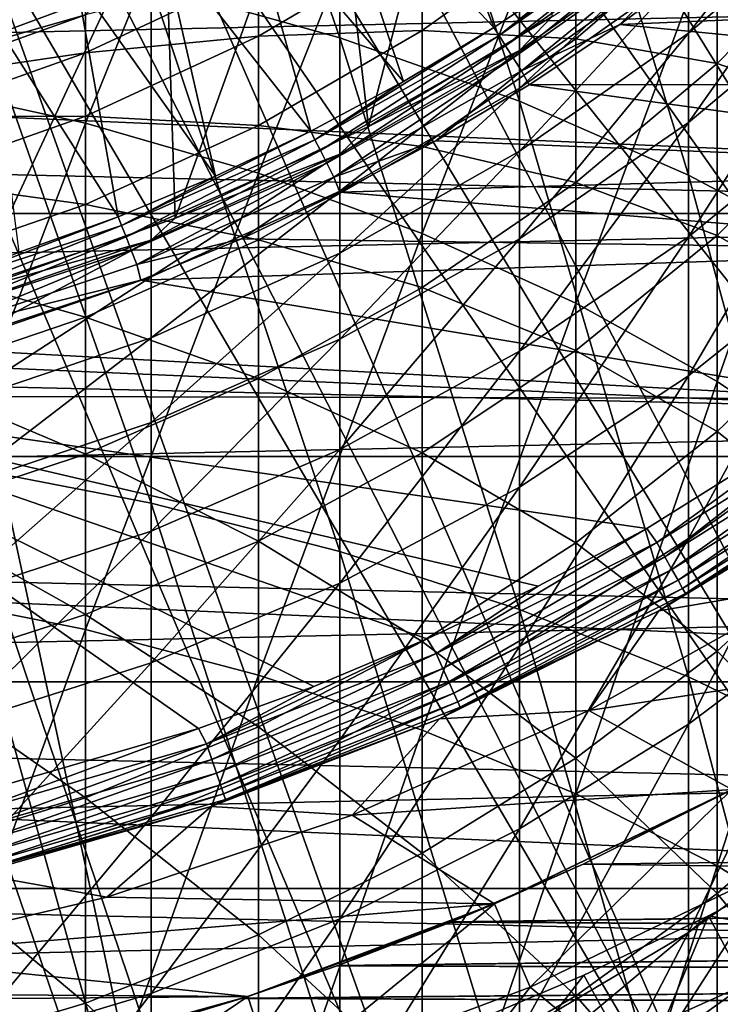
# Model space of a CAD drawing. Header units: metres. Extents: x -22 to 73, y -229 to 22.
# Tile 121 of 256: x 4.36 to 8.86, y -17.98 to -11.66. Entities that reach past the tile are written whole.
import ezdxf

# ---------------------------------------------------------------- set-up
doc = ezdxf.new("R2010")
doc.units = ezdxf.units.M
doc.layers.add('solid_509500_SW0001', color=7, linetype='CONTINUOUS')

msp = doc.modelspace()

# ---------------------------------------------------------------- linework, layer by layer
at = {"layer": 'solid_509500_SW0001'}
for points in [[(8.877436, -7.621028, 120.188515), (8.480042, -8.060882, 120.188515), (16.63386, -13.957466, 120.013718)], [(8.480042, -8.060882, 120.188515), (8.060882, -8.480042, 120.188515), (15.35409, -15.35409, 120.013718)], [(8.480042, -8.060882, 120.188515), (15.35409, -15.35409, 120.013718), (16.63386, -13.957466, 120.013718)], [(6.415171, -11.776761, 304.821869), (6.415171, -8.643081, 302.228577), (5.203274, -8.276524, 302.64325)], [(5.203274, -11.437979, 305.259521), (6.415171, -11.776761, 304.821869), (5.203274, -8.276524, 302.64325)], [(8.060882, -8.480042, 120.188515), (7.621028, -8.877436, 120.188515), (15.35409, -15.35409, 120.013718)], [(7.568972, -12.184525, 304.295105), (7.568972, -9.084274, 301.729492), (6.415171, -8.643081, 302.228577)], [(6.415171, -11.776761, 304.821869), (7.568972, -12.184525, 304.295105), (6.415171, -8.643081, 302.228577)], [(7.621028, -8.877436, 120.188515), (7.161612, -9.25204, 120.188515), (13.957466, -16.63386, 120.013718)], [(7.621028, -8.877436, 120.188515), (13.957466, -16.63386, 120.013718), (15.35409, -15.35409, 120.013718)], [(3.628558, -12.071769, 304.440765), (3.628558, -8.962275, 301.867493), (4.783543, -9.235979, 301.557861)], [(8.654225, -12.657578, 303.684021), (8.654225, -9.596109, 301.150482), (7.568972, -9.084274, 301.729492)], [(7.568972, -12.184525, 304.295105), (8.654225, -12.657578, 303.684021), (7.568972, -9.084274, 301.729492)], [(4.783543, -12.324735, 304.113983), (3.628558, -12.071769, 304.440765), (4.783543, -9.235979, 301.557861)], [(4.783543, -12.324735, 304.113983), (4.783543, -9.235979, 301.557861), (5.892459, -9.583345, 301.164917)], [(7.161612, -9.25204, 120.188515), (6.683812, -9.602895, 120.188515), (12.454617, -17.787037, 120.013718)], [(7.161612, -9.25204, 120.188515), (12.454617, -17.787037, 120.013718), (13.957466, -16.63386, 120.013718)], [(6.349898, -10.182279, 120.443748), (7.347827, -9.487329, 120.443748), (6.599516, -12.346918, 120.443748)], [(7.347827, -9.487329, 120.443748), (7.778043, -11.640534, 120.443748), (6.599516, -12.346918, 120.443748)], [(5.892459, -12.645781, 303.699249), (4.783543, -12.324735, 304.113983), (5.892459, -9.583345, 301.164917)], [(5.892459, -12.645781, 303.699249), (5.892459, -9.583345, 301.164917), (6.944628, -10.001026, 300.692413)], [(9.661106, -13.191635, 302.99408), (9.661106, -10.173951, 300.496796), (8.654225, -9.596109, 301.150482)], [(8.654225, -12.657578, 303.684021), (9.661106, -13.191635, 302.99408), (8.654225, -9.596109, 301.150482)], [(6.683812, -9.602895, 120.188515), (6.188855, -9.929099, 120.188515), (12.454617, -17.787037, 120.013718)], [(6.188855, -9.929099, 120.188515), (5.678011, -10.229815, 120.188515), (10.856981, -18.804842, 120.013718)], [(6.188855, -9.929099, 120.188515), (10.856981, -18.804842, 120.013718), (12.454617, -17.787037, 120.013718)], [(6.944628, -13.031814, 303.200562), (5.892459, -12.645781, 303.699249), (6.944628, -10.001026, 300.692413)], [(6.944628, -13.031814, 303.200562), (6.944628, -10.001026, 300.692413), (7.929916, -10.485001, 300.144928)], [(5.678011, -10.229815, 120.188515), (5.152591, -10.504272, 120.188515), (10.856981, -18.804842, 120.013718)], [(5.286733, -10.772672, 120.443748), (6.349898, -10.182279, 120.443748), (5.357495, -12.934342, 120.443748)], [(6.349898, -10.182279, 120.443748), (6.599516, -12.346918, 120.443748), (5.357495, -12.934342, 120.443748)], [(7.404852, -11.711001, 110.75), (6.335891, -10.589547, 108.125244), (6.845138, -10.267722, 108.125244)], [(7.967307, -11.335846, 110.75), (7.404852, -11.711001, 110.75), (6.845138, -10.267722, 108.125244)], [(7.929916, -13.479115, 302.622711), (6.944628, -13.031814, 303.200562), (7.929916, -10.485001, 300.144928)], [(7.929916, -13.479115, 302.622711), (7.929916, -10.485001, 300.144928), (8.838835, -11.030607, 299.52771)], [(8.654225, -11.746736, 263.014618), (8.654225, -11.334991, 260.508057), (9.661106, -10.469913, 260.621368)], [(9.661106, -10.89087, 263.18399), (8.654225, -11.746736, 263.014618), (9.661106, -10.469913, 260.621368)], [(5.152591, -10.504272, 120.188515), (4.613945, -10.751764, 120.188515), (9.176717, -19.679533, 120.013718)], [(5.152591, -10.504272, 120.188515), (9.176717, -19.679533, 120.013718), (10.856981, -18.804842, 120.013718)], [(6.824766, -12.058273, 110.75), (5.811544, -10.886137, 108.125244), (6.335891, -10.589547, 108.125244)], [(7.404852, -11.711001, 110.75), (6.824766, -12.058273, 110.75), (6.335891, -10.589547, 108.125244)], [(16.564871, -11.472904, 0.034086), (-17.07584, -10.697577, 0.034086), (-16.047346, -12.18627, 0.034086)], [(4.613945, -10.751764, 120.188515), (4.063456, -10.971657, 120.188515), (9.176717, -19.679533, 120.013718)], [(5.286733, -10.772672, 120.443748), (5.357495, -12.934342, 120.443748), (4.06397, -13.397169, 120.443748)], [(4.169304, -11.252418, 120.443748), (5.286733, -10.772672, 120.443748), (4.06397, -13.397169, 120.443748)], [(6.228431, -12.376834, 110.75), (5.273348, -11.156784, 108.125244), (5.811544, -10.886137, 108.125244)], [(6.824766, -12.058273, 110.75), (6.228431, -12.376834, 110.75), (5.811544, -10.886137, 108.125244)], [(8.654225, -12.320796, 265.489044), (8.654225, -11.746736, 263.014618), (9.661106, -10.89087, 263.18399)], [(9.661106, -11.477774, 265.713776), (8.654225, -12.320796, 265.489044), (9.661106, -10.89087, 263.18399)], [(4.063456, -10.971657, 120.188515), (3.502535, -11.163385, 120.188515), (7.426612, -20.404449, 120.013718)], [(4.063456, -10.971657, 120.188515), (7.426612, -20.404449, 120.013718), (9.176717, -19.679533, 120.013718)], [(7.437571, -11.762756, 110.834335), (7.967307, -11.335846, 110.75), (8.510792, -10.933701, 110.75)], [(7.437571, -11.762756, 110.834335), (8.510792, -10.933701, 110.75), (8.548398, -10.982021, 110.834335)], [(7.437571, -11.762756, 110.834335), (8.548398, -10.982021, 110.834335), (7.479104, -11.828448, 110.904388)], [(8.548398, -10.982021, 110.834335), (8.596136, -11.043353, 110.904388), (7.479104, -11.828448, 110.904388)], [(6.944628, -11.730056, 265.646515), (7.929916, -11.023978, 265.834747), (6.944628, -11.146996, 263.133301)], [(7.929916, -11.783178, 268.35025), (7.929916, -11.023978, 265.834747), (6.944628, -11.730056, 265.646515)], [(7.479104, -11.828448, 110.904388), (8.596136, -11.043353, 110.904388), (7.527522, -11.905024, 110.956734)], [(8.596136, -11.043353, 110.904388), (8.651786, -11.114845, 110.956734), (7.527522, -11.905024, 110.956734)], [(7.929916, -11.783178, 268.35025), (8.838835, -11.00269, 268.613831), (7.929916, -11.023978, 265.834747)], [(8.838835, -11.942868, 271.124817), (8.838835, -11.00269, 268.613831), (7.929916, -11.783178, 268.35025)], [(8.838835, -13.98338, 301.971283), (7.929916, -13.479115, 302.622711), (8.838835, -11.030607, 299.52771)], [(8.838835, -11.942868, 271.124817), (9.662631, -11.102493, 271.4711), (8.838835, -11.00269, 268.613831)], [(8.838835, -13.98338, 301.971283), (8.838835, -11.030607, 299.52771), (9.662631, -11.63259, 298.84671)], [(7.527522, -11.905024, 110.956734), (8.651786, -11.114845, 110.956734), (7.580705, -11.989128, 110.989075)], [(8.654225, -11.087311, 257.980011), (7.568972, -11.85848, 257.929749), (7.777983, -11.640574, 255.443756)], [(7.568972, -12.101253, 260.407684), (7.568972, -11.85848, 257.929749), (8.654225, -11.087311, 257.980011)], [(8.654225, -11.334991, 260.508057), (7.568972, -12.101253, 260.407684), (8.654225, -11.087311, 257.980011)], [(8.651786, -11.114845, 110.956734), (8.71291, -11.193367, 110.989075), (7.580705, -11.989128, 110.989075)], [(9.662631, -12.228482, 273.969543), (9.662631, -11.102493, 271.4711), (8.838835, -11.942868, 271.124817)], [(3.502535, -11.163385, 120.188515), (2.932623, -11.326458, 120.188515), (5.619987, -20.974077, 120.013718)], [(3.502535, -11.163385, 120.188515), (5.619987, -20.974077, 120.013718), (7.426612, -20.404449, 120.013718)], [(5.203274, -14.76306, 307.664429), (5.203274, -11.437979, 305.259521), (3.944256, -11.171246, 305.604095)], [(3.944256, -14.519326, 308.025635), (5.203274, -14.76306, 307.664429), (3.944256, -11.171246, 305.604095)], [(5.617266, -12.665927, 110.75), (4.722585, -11.400843, 108.125244), (5.273348, -11.156784, 108.125244)], [(6.228431, -12.376834, 110.75), (5.617266, -12.665927, 110.75), (5.273348, -11.156784, 108.125244)], [(5.892459, -11.765641, 263.010864), (6.944628, -11.146996, 263.133301), (5.892459, -11.3541, 260.505554)], [(6.944628, -11.730056, 265.646515), (6.944628, -11.146996, 263.133301), (5.892459, -11.765641, 263.010864)], [(8.21272, -11.692625, 111), (7.580705, -11.989128, 110.989075), (8.71291, -11.193367, 110.989075)], [(8.77392, -11.277613, 111), (8.21272, -11.692625, 111), (8.71291, -11.193367, 110.989075)], [(18.430916, -12.905476), (-18.430916, -12.905476), (-19.485569, -11.250006)], [(19.485569, -11.250006), (18.430916, -12.905476), (-19.485569, -11.250006)], [(8.77392, -11.277613, 111), (12.680704, -11.501939, 111), (8.21272, -11.692625, 111)], [(2.932623, -11.326458, 120.188515), (2.355184, -11.460456, 120.188515), (5.619987, -20.974077, 120.013718)], [(4.783543, -11.874137, 260.437439), (5.892459, -11.3541, 260.505554), (4.783543, -11.62991, 257.944641)], [(5.892459, -11.765641, 263.010864), (5.892459, -11.3541, 260.505554), (4.783543, -11.874137, 260.437439)], [(7.437571, -11.762756, 110.834335), (7.404852, -11.711001, 110.75), (7.967307, -11.335846, 110.75)], [(7.568972, -12.504837, 262.864563), (7.568972, -12.101253, 260.407684), (8.654225, -11.334991, 260.508057)], [(8.654225, -11.746736, 263.014618), (7.568972, -12.504837, 262.864563), (8.654225, -11.334991, 260.508057)], [(4.992727, -12.924862, 110.75), (4.160568, -11.617732, 108.125244), (4.722585, -11.400843, 108.125244)], [(5.617266, -12.665927, 110.75), (4.992727, -12.924862, 110.75), (4.722585, -11.400843, 108.125244)], [(16.564871, -11.472904, 0.034086), (-16.047346, -12.18627, 0.034086), (15.468911, -12.912601, 0.034086)], [(-4.929452, -11.48697, 164.443756), (-3.742045, -11.926739, 164.443756), (4.929452, -11.48697, 164.443756)], [(-3.742045, -11.926739, 164.443756), (3.742045, -11.926739, 164.443756), (4.929452, -11.48697, 164.443756)], [(2.355184, -11.460456, 120.188515), (3.77059, -21.384079, 120.013718), (5.619987, -20.974077, 120.013718)], [(4.929448, -11.486973, 255.443756), (3.742039, -11.926741, 255.443756), (4.783543, -11.62991, 257.944641)], [(3.742045, -11.926739, 164.443756), (3.742039, -11.926741, 255.443756), (4.929448, -11.486973, 255.443756)], [(3.742045, -11.926739, 164.443756), (4.929448, -11.486973, 255.443756), (4.929452, -11.48697, 164.443756)], [(6.415171, -15.07263, 307.205658), (6.415171, -11.776761, 304.821869), (5.203274, -11.437979, 305.259521)], [(5.203274, -14.76306, 307.664429), (6.415171, -15.07263, 307.205658), (5.203274, -11.437979, 305.259521)], [(8.654225, -13.054736, 267.920837), (8.654225, -12.320796, 265.489044), (9.661106, -11.477774, 265.713776)], [(9.661106, -12.228135, 268.199982), (8.654225, -13.054736, 267.920837), (9.661106, -11.477774, 265.713776)], [(8.21272, -11.692625, 111), (12.680704, -11.501939, 111), (12.137725, -12.073545, 111)], [(4.992727, -12.924862, 110.75), (4.3563, -13.153024, 110.75), (4.160568, -11.617732, 108.125244)], [(3.742039, -11.926741, 255.443756), (3.628558, -12.042295, 257.917755), (4.783543, -11.62991, 257.944641)], [(4.783543, -11.874137, 260.437439), (4.783543, -11.62991, 257.944641), (3.628558, -12.042295, 257.917755)], [(6.599555, -12.346898, 255.443756), (6.599516, -12.346918, 120.443748), (7.778043, -11.640534, 120.443748)], [(7.777983, -11.640574, 255.443756), (6.599555, -12.346898, 255.443756), (7.778043, -11.640534, 120.443748)], [(7.568972, -11.85848, 257.929749), (6.599555, -12.346898, 255.443756), (7.777983, -11.640574, 255.443756)], [(9.662631, -14.539751, 301.252563), (8.838835, -13.98338, 301.971283), (9.662631, -11.63259, 298.84671)], [(5.892459, -12.339417, 265.48407), (6.944628, -11.730056, 265.646515), (5.892459, -11.765641, 263.010864)], [(6.944628, -12.475503, 268.116455), (6.944628, -11.730056, 265.646515), (5.892459, -12.339417, 265.48407)], [(6.25595, -12.431532, 110.834335), (6.824766, -12.058273, 110.75), (7.404852, -11.711001, 110.75)], [(6.25595, -12.431532, 110.834335), (7.404852, -11.711001, 110.75), (7.437571, -11.762756, 110.834335)], [(6.944628, -12.475503, 268.116455), (7.929916, -11.783178, 268.35025), (6.944628, -11.730056, 265.646515)], [(7.568972, -13.06752, 265.289948), (7.568972, -12.504837, 262.864563), (8.654225, -11.746736, 263.014618)], [(8.654225, -12.320796, 265.489044), (7.568972, -13.06752, 265.289948), (8.654225, -11.746736, 263.014618)], [(8.21272, -11.692625, 111), (7.631751, -12.079844, 111), (7.580705, -11.989128, 110.989075)], [(8.21272, -11.692625, 111), (12.137725, -12.073545, 111), (7.631751, -12.079844, 111)], [(4.783543, -12.28014, 262.909027), (5.892459, -11.765641, 263.010864), (4.783543, -11.874137, 260.437439)], [(5.892459, -12.339417, 265.48407), (5.892459, -11.765641, 263.010864), (4.783543, -12.28014, 262.909027)], [(6.25595, -12.431532, 110.834335), (7.437571, -11.762756, 110.834335), (6.290884, -12.500958, 110.904388)], [(7.437571, -11.762756, 110.834335), (7.479104, -11.828448, 110.904388), (6.290884, -12.500958, 110.904388)], [(7.568972, -15.445233, 306.653442), (7.568972, -12.184525, 304.295105), (6.415171, -11.776761, 304.821869)], [(6.415171, -15.07263, 307.205658), (7.568972, -15.445233, 306.653442), (6.415171, -11.776761, 304.821869)], [(7.929916, -12.70454, 270.811005), (7.929916, -11.783178, 268.35025), (6.944628, -12.475503, 268.116455)], [(7.929916, -12.70454, 270.811005), (8.838835, -11.942868, 271.124817), (7.929916, -11.783178, 268.35025)], [(3.628558, -12.283897, 260.383759), (4.783543, -11.874137, 260.437439), (3.628558, -12.042295, 257.917755)], [(4.783543, -12.28014, 262.909027), (4.783543, -11.874137, 260.437439), (3.628558, -12.283897, 260.383759)], [(6.290884, -12.500958, 110.904388), (7.479104, -11.828448, 110.904388), (6.33161, -12.581887, 110.956734)], [(7.479104, -11.828448, 110.904388), (7.527522, -11.905024, 110.956734), (6.33161, -12.581887, 110.956734)], [(7.568972, -11.85848, 257.929749), (6.415171, -12.523216, 257.886414), (6.599555, -12.346898, 255.443756)], [(6.415171, -12.761758, 260.321167), (6.415171, -12.523216, 257.886414), (7.568972, -11.85848, 257.929749)], [(7.568972, -12.101253, 260.407684), (6.415171, -12.761758, 260.321167), (7.568972, -11.85848, 257.929749)], [(6.33161, -12.581887, 110.956734), (7.527522, -11.905024, 110.956734), (6.376344, -12.670774, 110.989075)], [(7.527522, -11.905024, 110.956734), (7.580705, -11.989128, 110.989075), (6.376344, -12.670774, 110.989075)], [(7.03211, -12.438475, 111), (6.376344, -12.670774, 110.989075), (7.580705, -11.989128, 110.989075)], [(7.631751, -12.079844, 111), (7.03211, -12.438475, 111), (7.580705, -11.989128, 110.989075)], [(8.838835, -13.044531, 273.569275), (8.838835, -11.942868, 271.124817), (7.929916, -12.70454, 270.811005)], [(8.838835, -13.044531, 273.569275), (9.662631, -12.228482, 273.969543), (8.838835, -11.942868, 271.124817)], [(6.25595, -12.431532, 110.834335), (6.228431, -12.376834, 110.75), (6.824766, -12.058273, 110.75)], [(3.628558, -15.3422, 306.806152), (3.628558, -12.071769, 304.440765), (4.783543, -12.324735, 304.113983)], [(6.415171, -13.158308, 262.735229), (6.415171, -12.761758, 260.321167), (7.568972, -12.101253, 260.407684)], [(7.568972, -12.504837, 262.864563), (6.415171, -13.158308, 262.735229), (7.568972, -12.101253, 260.407684)], [(7.631751, -12.079844, 111), (11.569042, -12.619514, 111), (7.03211, -12.438475, 111)], [(7.631751, -12.079844, 111), (12.137725, -12.073545, 111), (11.569042, -12.619514, 111)], [(15.468911, -12.912601, 0.034086), (-16.047346, -12.18627, 0.034086), (-14.88947, -13.576676, 0.034086)], [(8.654225, -15.877497, 306.012848), (8.654225, -12.657578, 303.684021), (7.568972, -12.184525, 304.295105)], [(7.568972, -15.445233, 306.653442), (8.654225, -15.877497, 306.012848), (7.568972, -12.184525, 304.295105)], [(8.654225, -13.945442, 270.299683), (8.654225, -13.054736, 267.920837), (9.661106, -12.228135, 268.199982)], [(9.661106, -13.13877, 270.63208), (8.654225, -13.945442, 270.299683), (9.661106, -12.228135, 268.199982)], [(9.662631, -13.514744, 276.389343), (9.662631, -12.228482, 273.969543), (8.838835, -13.044531, 273.569275)], [(3.628558, -12.685536, 262.828796), (4.783543, -12.28014, 262.909027), (3.628558, -12.283897, 260.383759)], [(4.783543, -12.846195, 265.348969), (4.783543, -12.28014, 262.909027), (3.628558, -12.685536, 262.828796)], [(4.783543, -12.846195, 265.348969), (5.892459, -12.339417, 265.48407), (4.783543, -12.28014, 262.909027)], [(4.783543, -15.573354, 306.463593), (3.628558, -15.3422, 306.806152), (4.783543, -12.324735, 304.113983)], [(4.783543, -15.573354, 306.463593), (4.783543, -12.324735, 304.113983), (5.892459, -12.645781, 303.699249)], [(5.892459, -13.072995, 267.914673), (5.892459, -12.339417, 265.48407), (4.783543, -12.846195, 265.348969)], [(5.014784, -12.981981, 110.834335), (5.617266, -12.665927, 110.75), (6.228431, -12.376834, 110.75)], [(5.014784, -12.981981, 110.834335), (6.228431, -12.376834, 110.75), (6.25595, -12.431532, 110.834335)], [(5.357568, -12.934314, 255.443756), (5.357495, -12.934342, 120.443748), (6.599516, -12.346918, 120.443748)], [(6.599555, -12.346898, 255.443756), (5.357568, -12.934314, 255.443756), (6.599516, -12.346918, 120.443748)], [(6.415171, -12.523216, 257.886414), (5.357568, -12.934314, 255.443756), (6.599555, -12.346898, 255.443756)], [(5.892459, -13.072995, 267.914673), (6.944628, -12.475503, 268.116455), (5.892459, -12.339417, 265.48407)], [(7.568972, -13.786916, 267.673553), (7.568972, -13.06752, 265.289948), (8.654225, -12.320796, 265.489044)], [(8.654225, -13.054736, 267.920837), (7.568972, -13.786916, 267.673553), (8.654225, -12.320796, 265.489044)], [(5.014784, -12.981981, 110.834335), (6.25595, -12.431532, 110.834335), (5.042787, -13.054482, 110.904388)], [(6.25595, -12.431532, 110.834335), (6.290884, -12.500958, 110.904388), (5.042787, -13.054482, 110.904388)], [(7.03211, -12.438475, 111), (6.415275, -12.767553, 111), (6.376344, -12.670774, 110.989075)], [(7.03211, -12.438475, 111), (11.569042, -12.619514, 111), (6.415275, -12.767553, 111)], [(5.042787, -13.054482, 110.904388), (6.290884, -12.500958, 110.904388), (5.075433, -13.138994, 110.956734)], [(6.290884, -12.500958, 110.904388), (6.33161, -12.581887, 110.956734), (5.075433, -13.138994, 110.956734)], [(6.944628, -13.380174, 270.532593), (6.944628, -12.475503, 268.116455), (5.892459, -13.072995, 267.914673)], [(6.415171, -13.711185, 265.118347), (6.415171, -13.158308, 262.735229), (7.568972, -12.504837, 262.864563)], [(7.568972, -13.06752, 265.289948), (6.415171, -13.711185, 265.118347), (7.568972, -12.504837, 262.864563)], [(6.944628, -13.380174, 270.532593), (7.929916, -12.70454, 270.811005), (6.944628, -12.475503, 268.116455)], [(6.415171, -12.523216, 257.886414), (5.203274, -13.0755, 257.850433), (5.357568, -12.934314, 255.443756)], [(5.203274, -13.310526, 260.249298), (5.203274, -13.0755, 257.850433), (6.415171, -12.523216, 257.886414)], [(6.415171, -12.761758, 260.321167), (5.203274, -13.310526, 260.249298), (6.415171, -12.523216, 257.886414)], [(5.075433, -13.138994, 110.956734), (6.33161, -12.581887, 110.956734), (5.111293, -13.231816, 110.989075)], [(6.33161, -12.581887, 110.956734), (6.376344, -12.670774, 110.989075), (5.111293, -13.231816, 110.989075)], [(6.415275, -12.767553, 111), (11.569042, -12.619514, 111), (10.975967, -13.138607, 111)], [(3.628558, -13.245508, 265.242493), (4.783543, -12.846195, 265.348969), (3.628558, -12.685536, 262.828796)], [(5.892459, -15.866716, 306.028809), (4.783543, -15.573354, 306.463593), (5.892459, -12.645781, 303.699249)], [(5.014784, -12.981981, 110.834335), (4.992727, -12.924862, 110.75), (5.617266, -12.665927, 110.75)], [(5.783134, -13.066044, 111), (5.111293, -13.231816, 110.989075), (6.376344, -12.670774, 110.989075)], [(6.415275, -12.767553, 111), (5.783134, -13.066044, 111), (6.376344, -12.670774, 110.989075)], [(5.892459, -15.866716, 306.028809), (5.892459, -12.645781, 303.699249), (6.944628, -13.031814, 303.200562)], [(9.661106, -16.365503, 305.289612), (9.661106, -13.191635, 302.99408), (8.654225, -12.657578, 303.684021)], [(8.654225, -15.877497, 306.012848), (9.661106, -16.365503, 305.289612), (8.654225, -12.657578, 303.684021)], [(7.929916, -13.784155, 273.206512), (7.929916, -12.70454, 270.811005), (6.944628, -13.380174, 270.532593)], [(7.929916, -13.784155, 273.206512), (8.838835, -13.044531, 273.569275), (7.929916, -12.70454, 270.811005)], [(5.203274, -13.701232, 262.627777), (5.203274, -13.310526, 260.249298), (6.415171, -12.761758, 260.321167)], [(6.415171, -13.158308, 262.735229), (5.203274, -13.701232, 262.627777), (6.415171, -12.761758, 260.321167)], [(6.415275, -12.767553, 111), (10.975967, -13.138607, 111), (5.783134, -13.066044, 111)], [(4.783543, -13.569901, 267.746857), (4.783543, -12.846195, 265.348969), (3.628558, -13.245508, 265.242493)], [(4.783543, -13.569901, 267.746857), (5.892459, -13.072995, 267.914673), (4.783543, -12.846195, 265.348969)], [(17.235994, -14.462728), (-17.235994, -14.462728), (-18.430916, -12.905476)], [(18.430916, -12.905476), (17.235994, -14.462728), (-18.430916, -12.905476)], [(15.468911, -12.912601, 0.034086), (-14.88947, -13.576676, 0.034086), (14.248201, -14.248201, 0.034086)], [(3.725887, -13.408865, 110.834335), (4.3563, -13.153024, 110.75), (4.992727, -12.924862, 110.75)], [(3.725887, -13.408865, 110.834335), (4.992727, -12.924862, 110.75), (5.014784, -12.981981, 110.834335)], [(4.063985, -13.397164, 255.443756), (4.06397, -13.397169, 120.443748), (5.357495, -12.934342, 120.443748)], [(5.357568, -12.934314, 255.443756), (4.063985, -13.397164, 255.443756), (5.357495, -12.934342, 120.443748)], [(5.203274, -13.0755, 257.850433), (4.063985, -13.397164, 255.443756), (5.357568, -12.934314, 255.443756)], [(3.725887, -13.408865, 110.834335), (5.014784, -12.981981, 110.834335), (3.746691, -13.483749, 110.904388)], [(5.014784, -12.981981, 110.834335), (5.042787, -13.054482, 110.904388), (3.746691, -13.483749, 110.904388)], [(3.746691, -13.483749, 110.904388), (5.042787, -13.054482, 110.904388), (3.770946, -13.57104, 110.956734)], [(5.042787, -13.054482, 110.904388), (5.075433, -13.138994, 110.956734), (3.770946, -13.57104, 110.956734)], [(5.203274, -13.0755, 257.850433), (3.944256, -13.510327, 257.822083), (4.063985, -13.397164, 255.443756)], [(3.944256, -13.742586, 260.192719), (3.944256, -13.510327, 257.822083), (5.203274, -13.0755, 257.850433)], [(5.203274, -13.310526, 260.249298), (3.944256, -13.742586, 260.192719), (5.203274, -13.0755, 257.850433)], [(5.892459, -13.963262, 270.292358), (5.892459, -13.072995, 267.914673), (4.783543, -13.569901, 267.746857)], [(5.783134, -13.066044, 111), (5.137718, -13.333041, 111), (5.111293, -13.231816, 110.989075)], [(5.783134, -13.066044, 111), (10.975967, -13.138607, 111), (5.137718, -13.333041, 111)], [(6.944628, -16.219463, 305.506042), (5.892459, -15.866716, 306.028809), (6.944628, -13.031814, 303.200562)], [(5.892459, -13.963262, 270.292358), (6.944628, -13.380174, 270.532593), (5.892459, -13.072995, 267.914673)], [(6.415171, -14.418043, 267.460419), (6.415171, -13.711185, 265.118347), (7.568972, -13.06752, 265.289948)], [(7.568972, -13.786916, 267.673553), (6.415171, -14.418043, 267.460419), (7.568972, -13.06752, 265.289948)], [(6.944628, -16.219463, 305.506042), (6.944628, -13.031814, 303.200562), (7.929916, -13.479115, 302.622711)], [(7.568972, -14.65997, 270.00528), (7.568972, -13.786916, 267.673553), (8.654225, -13.054736, 267.920837)], [(8.654225, -13.945442, 270.299683), (7.568972, -14.65997, 270.00528), (8.654225, -13.054736, 267.920837)], [(8.838835, -14.303002, 275.936829), (8.838835, -13.044531, 273.569275), (7.929916, -13.784155, 273.206512)], [(8.838835, -14.303002, 275.936829), (9.662631, -13.514744, 276.389343), (8.838835, -13.044531, 273.569275)], [(3.770946, -13.57104, 110.956734), (5.075433, -13.138994, 110.956734), (3.797591, -13.666915, 110.989075)], [(5.075433, -13.138994, 110.956734), (5.111293, -13.231816, 110.989075), (3.797591, -13.666915, 110.989075)], [(5.137718, -13.333041, 111), (10.975967, -13.138607, 111), (9.72197, -14.091777, 111)], [(8.654225, -14.989135, 272.615509), (8.654225, -13.945442, 270.299683), (9.661106, -13.13877, 270.63208)], [(9.661106, -14.205813, 272.999695), (8.654225, -14.989135, 272.615509), (9.661106, -13.13877, 270.63208)], [(5.203274, -14.245961, 264.975769), (5.203274, -13.701232, 262.627777), (6.415171, -13.158308, 262.735229)], [(6.415171, -13.711185, 265.118347), (5.203274, -14.245961, 264.975769), (6.415171, -13.158308, 262.735229)], [(3.628558, -13.961436, 267.614624), (4.783543, -13.569901, 267.746857), (3.628558, -13.245508, 265.242493)], [(5.137718, -13.333041, 111), (3.797591, -13.666915, 110.989075), (5.111293, -13.231816, 110.989075)], [(3.944256, -14.128692, 262.543182), (3.944256, -13.742586, 260.192719), (5.203274, -13.310526, 260.249298)], [(5.203274, -13.701232, 262.627777), (3.944256, -14.128692, 262.543182), (5.203274, -13.310526, 260.249298)], [(5.137718, -13.333041, 111), (3.815474, -13.769834, 111), (3.797591, -13.666915, 110.989075)], [(5.137718, -13.333041, 111), (9.72197, -14.091777, 111), (3.815474, -13.769834, 111)], [(6.944628, -14.440229, 272.884735), (6.944628, -13.380174, 270.532593), (5.892459, -13.963262, 270.292358)], [(6.944628, -14.440229, 272.884735), (7.929916, -13.784155, 273.206512), (6.944628, -13.380174, 270.532593)], [(7.929916, -16.628197, 304.90033), (6.944628, -16.219463, 305.506042), (7.929916, -13.479115, 302.622711)], [(7.929916, -16.628197, 304.90033), (7.929916, -13.479115, 302.622711), (8.838835, -13.98338, 301.971283)], [(9.662631, -14.955818, 278.720306), (9.662631, -13.514744, 276.389343), (8.838835, -14.303002, 275.936829)], [(14.248201, -14.248201, 0.034086), (-14.88947, -13.576676, 0.034086), (-13.611543, -14.857604, 0.034086)], [(4.783543, -14.448188, 270.092529), (4.783543, -13.569901, 267.746857), (3.628558, -13.961436, 267.614624)], [(4.783543, -14.448188, 270.092529), (5.892459, -13.963262, 270.292358), (4.783543, -13.569901, 267.746857)], [(3.944256, -14.667006, 264.863525), (3.944256, -14.128692, 262.543182), (5.203274, -13.701232, 262.627777)], [(5.203274, -14.245961, 264.975769), (3.944256, -14.667006, 264.863525), (5.203274, -13.701232, 262.627777)], [(3.815474, -13.769834, 111), (9.72197, -14.091777, 111), (2.465689, -14.074325, 111)], [(5.203274, -14.942402, 267.283325), (5.203274, -14.245961, 264.975769), (6.415171, -13.711185, 265.118347)], [(6.415171, -14.418043, 267.460419), (5.203274, -14.942402, 267.283325), (6.415171, -13.711185, 265.118347)], [(6.415171, -15.275882, 269.751495), (6.415171, -14.418043, 267.460419), (7.568972, -13.786916, 267.673553)], [(7.568972, -14.65997, 270.00528), (6.415171, -15.275882, 269.751495), (7.568972, -13.786916, 267.673553)], [(7.929916, -15.017439, 275.526672), (7.929916, -13.784155, 273.206512), (6.944628, -14.440229, 272.884735)], [(7.929916, -15.017439, 275.526672), (8.838835, -14.303002, 275.936829), (7.929916, -13.784155, 273.206512)], [(7.568972, -15.682979, 272.275208), (7.568972, -14.65997, 270.00528), (8.654225, -13.945442, 270.299683)], [(8.654225, -14.989135, 272.615509), (7.568972, -15.682979, 272.275208), (8.654225, -13.945442, 270.299683)], [(3.628558, -14.830283, 269.935089), (4.783543, -14.448188, 270.092529), (3.628558, -13.961436, 267.614624)], [(5.892459, -15.006438, 272.607025), (5.892459, -13.963262, 270.292358), (4.783543, -14.448188, 270.092529)], [(5.892459, -15.006438, 272.607025), (6.944628, -14.440229, 272.884735), (5.892459, -13.963262, 270.292358)], [(8.838835, -17.08898, 304.217438), (7.929916, -16.628197, 304.90033), (8.838835, -13.98338, 301.971283)], [(8.838835, -17.08898, 304.217438), (8.838835, -13.98338, 301.971283), (9.662631, -14.539751, 301.252563)], [(8.385394, -14.925817, 111), (2.465689, -14.074325, 111), (9.72197, -14.091777, 111)], [(7.689087, -15.296169, 111), (2.465689, -14.074325, 111), (8.385394, -14.925817, 111)], [(6.97619, -15.634182, 111), (2.465689, -14.074325, 111), (7.689087, -15.296169, 111)], [(6.248686, -15.938908, 111), (2.465689, -14.074325, 111), (6.97619, -15.634182, 111)], [(5.508638, -16.209558, 111), (2.465689, -14.074325, 111), (6.248686, -15.938908, 111)], [(3.999403, -16.646309, 111), (2.465689, -14.074325, 111), (5.508638, -16.209558, 111)], [(8.450067, -15.01508, 110.987862), (8.385394, -14.925817, 111), (9.72197, -14.091777, 111)], [(9.794017, -14.1751, 110.987862), (8.450067, -15.01508, 110.987862), (9.72197, -14.091777, 111)], [(8.501459, -15.1064, 110.951752), (8.450067, -15.01508, 110.987862), (9.794017, -14.1751, 110.987862)], [(9.853583, -14.261312, 110.951752), (8.501459, -15.1064, 110.951752), (9.794017, -14.1751, 110.987862)], [(8.654225, -16.181385, 274.858459), (8.654225, -14.989135, 272.615509), (9.661106, -14.205813, 272.999695)], [(9.661106, -15.424739, 275.292847), (8.654225, -16.181385, 274.858459), (9.661106, -14.205813, 272.999695)], [(14.248201, -14.248201, 0.034086), (-13.611543, -14.857604, 0.034086), (12.912601, -15.468911, 0.034086)], [(3.944256, -15.355246, 267.143921), (3.944256, -14.667006, 264.863525), (5.203274, -14.245961, 264.975769)], [(5.203274, -14.942402, 267.283325), (3.944256, -15.355246, 267.143921), (5.203274, -14.245961, 264.975769)], [(8.547688, -15.188544, 110.89344), (8.501459, -15.1064, 110.951752), (9.853583, -14.261312, 110.951752)], [(9.907165, -14.338861, 110.89344), (8.547688, -15.188544, 110.89344), (9.853583, -14.261312, 110.951752)], [(8.838835, -15.712944, 278.217407), (8.838835, -14.303002, 275.936829), (7.929916, -15.017439, 275.526672)], [(8.586479, -15.257475, 110.815804), (8.547688, -15.188544, 110.89344), (9.907165, -14.338861, 110.89344)], [(9.952127, -14.403935, 110.815804), (8.586479, -15.257475, 110.815804), (9.907165, -14.338861, 110.89344)], [(8.838835, -15.712944, 278.217407), (9.662631, -14.955818, 278.720306), (8.838835, -14.303002, 275.936829)], [(15.909897, -15.909908), (-15.909897, -15.909908), (-17.235994, -14.462728)], [(17.235994, -14.462728), (15.909897, -15.909908), (-17.235994, -14.462728)], [(4.783543, -15.477327, 272.376068), (4.783543, -14.448188, 270.092529), (3.628558, -14.830283, 269.935089)], [(4.783543, -15.477327, 272.376068), (5.892459, -15.006438, 272.607025), (4.783543, -14.448188, 270.092529)], [(5.203274, -15.7876, 269.540649), (5.203274, -14.942402, 267.283325), (6.415171, -14.418043, 267.460419)], [(6.415171, -15.275882, 269.751495), (5.203274, -15.7876, 269.540649), (6.415171, -14.418043, 267.460419)], [(6.944628, -15.651173, 275.162872), (6.944628, -14.440229, 272.884735), (5.892459, -15.006438, 272.607025)], [(6.944628, -15.651173, 275.162872), (7.929916, -15.017439, 275.526672), (6.944628, -14.440229, 272.884735)], [(8.61593, -15.309806, 110.722641), (8.586479, -15.257475, 110.815804), (9.952127, -14.403935, 110.815804)], [(9.98626, -14.453339, 110.722641), (8.61593, -15.309806, 110.722641), (9.952127, -14.403935, 110.815804)], [(8.634591, -15.342965, 110.618538), (8.61593, -15.309806, 110.722641), (9.98626, -14.453339, 110.722641)], [(10.00789, -14.484643, 110.618538), (8.634591, -15.342965, 110.618538), (9.98626, -14.453339, 110.722641)], [(5.203274, -18.237658, 309.847748), (5.203274, -14.76306, 307.664429), (3.944256, -14.519326, 308.025635)], [(3.944256, -18.017958, 310.22406), (5.203274, -18.237658, 309.847748), (3.944256, -14.519326, 308.025635)], [(10.00789, -14.484643, 110.618538), (9.806498, -14.638811, 110.508728), (8.634591, -15.342965, 110.618538)], [(9.662631, -17.597376, 303.46402), (8.838835, -17.08898, 304.217438), (9.662631, -14.539751, 301.252563)], [(8.464357, -15.4537, 110.508728), (9.806498, -14.638811, 110.508728), (9.464148, -15.285138, 90)], [(8.634591, -15.342965, 110.618538), (9.806498, -14.638811, 110.508728), (8.464357, -15.4537, 110.508728)], [(6.415171, -16.281061, 271.981873), (6.415171, -15.275882, 269.751495), (7.568972, -14.65997, 270.00528)], [(7.568972, -15.682979, 272.275208), (6.415171, -16.281061, 271.981873), (7.568972, -14.65997, 270.00528)], [(6.415171, -18.516703, 309.369781), (6.415171, -15.07263, 307.205658), (5.203274, -14.76306, 307.664429)], [(5.203274, -18.237658, 309.847748), (6.415171, -18.516703, 309.369781), (5.203274, -14.76306, 307.664429)], [(3.628558, -15.848362, 272.194092), (4.783543, -15.477327, 272.376068), (3.628558, -14.830283, 269.935089)], [(12.912601, -15.468911, 0.034086), (-13.611543, -14.857604, 0.034086), (-12.223828, -16.018755, 0.034086)], [(3.944256, -16.190489, 269.374634), (3.944256, -15.355246, 267.143921), (5.203274, -14.942402, 267.283325)], [(5.203274, -15.7876, 269.540649), (3.944256, -16.190489, 269.374634), (5.203274, -14.942402, 267.283325)], [(7.034617, -15.728013, 110.987862), (7.689087, -15.296169, 111), (8.385394, -14.925817, 111)], [(8.450067, -15.01508, 110.987862), (7.034617, -15.728013, 110.987862), (8.385394, -14.925817, 111)], [(9.662631, -16.545593, 280.952454), (9.662631, -14.955818, 278.720306), (8.838835, -15.712944, 278.217407)], [(5.892459, -16.198099, 274.848877), (5.892459, -15.006438, 272.607025), (4.783543, -15.477327, 272.376068)], [(5.892459, -16.198099, 274.848877), (6.944628, -15.651173, 275.162872), (5.892459, -15.006438, 272.607025)], [(7.929916, -16.399162, 277.761627), (7.929916, -15.017439, 275.526672), (6.944628, -15.651173, 275.162872)], [(7.077401, -15.823669, 110.951752), (7.034617, -15.728013, 110.987862), (8.450067, -15.01508, 110.987862)], [(8.501459, -15.1064, 110.951752), (7.077401, -15.823669, 110.951752), (8.450067, -15.01508, 110.987862)], [(7.568972, -16.851601, 274.473724), (7.568972, -15.682979, 272.275208), (8.654225, -14.989135, 272.615509)], [(8.654225, -16.181385, 274.858459), (7.568972, -16.851601, 274.473724), (8.654225, -14.989135, 272.615509)], [(7.929916, -16.399162, 277.761627), (8.838835, -15.712944, 278.217407), (7.929916, -15.017439, 275.526672)], [(7.568972, -18.852566, 308.794495), (7.568972, -15.445233, 306.653442), (6.415171, -15.07263, 307.205658)], [(6.415171, -18.516703, 309.369781), (7.568972, -18.852566, 308.794495), (6.415171, -15.07263, 307.205658)], [(7.115886, -15.909714, 110.89344), (7.077401, -15.823669, 110.951752), (8.501459, -15.1064, 110.951752)], [(8.547688, -15.188544, 110.89344), (7.115886, -15.909714, 110.89344), (8.501459, -15.1064, 110.951752)], [(7.14818, -15.981917, 110.815804), (7.115886, -15.909714, 110.89344), (8.547688, -15.188544, 110.89344)], [(8.586479, -15.257475, 110.815804), (7.14818, -15.981917, 110.815804), (8.547688, -15.188544, 110.89344)], [(5.203274, -16.777966, 271.738159), (5.203274, -15.7876, 269.540649), (6.415171, -15.275882, 269.751495)], [(6.415171, -16.281061, 271.981873), (5.203274, -16.777966, 271.738159), (6.415171, -15.275882, 269.751495)], [(7.172698, -16.036734, 110.722641), (7.14818, -15.981917, 110.815804), (8.586479, -15.257475, 110.815804)], [(8.61593, -15.309806, 110.722641), (7.172698, -16.036734, 110.722641), (8.586479, -15.257475, 110.815804)], [(8.013441, -16.093176, 90), (9.464148, -15.285138, 90), (10.384367, -15.731733, 90)], [(8.464357, -15.4537, 110.508728), (9.464148, -15.285138, 90), (8.013441, -16.093176, 90)], [(3.628558, -18.759691, 308.953583), (3.628558, -15.3422, 306.806152), (4.783543, -15.573354, 306.463593)], [(7.034617, -15.728013, 110.987862), (6.97619, -15.634182, 111), (7.689087, -15.296169, 111)], [(7.188232, -16.071466, 110.618538), (7.172698, -16.036734, 110.722641), (8.61593, -15.309806, 110.722641)], [(8.634591, -15.342965, 110.618538), (7.188232, -16.071466, 110.618538), (8.61593, -15.309806, 110.722641)], [(8.634591, -15.342965, 110.618538), (8.464357, -15.4537, 110.508728), (7.188232, -16.071466, 110.618538)], [(12.912601, -15.468911, 0.034086), (-12.223828, -16.018755, 0.034086), (11.472904, -16.564871, 0.034086)], [(4.783543, -16.652954, 274.587738), (4.783543, -15.477327, 272.376068), (3.628558, -15.848362, 272.194092)], [(4.783543, -16.652954, 274.587738), (5.892459, -16.198099, 274.848877), (4.783543, -15.477327, 272.376068)], [(7.055001, -16.14587, 110.508728), (8.464357, -15.4537, 110.508728), (8.013441, -16.093176, 90)], [(7.188232, -16.071466, 110.618538), (8.464357, -15.4537, 110.508728), (7.055001, -16.14587, 110.508728)], [(8.654225, -19.242205, 308.127106), (8.654225, -15.877497, 306.012848), (7.568972, -15.445233, 306.653442)], [(7.568972, -18.852566, 308.794495), (8.654225, -19.242205, 308.127106), (7.568972, -15.445233, 306.653442)], [(8.654225, -17.517136, 277.019043), (8.654225, -16.181385, 274.858459), (9.661106, -15.424739, 275.292847)], [(9.661106, -16.790375, 277.50177), (8.654225, -17.517136, 277.019043), (9.661106, -15.424739, 275.292847)], [(4.783543, -18.968052, 308.59668), (3.628558, -18.759691, 308.953583), (4.783543, -15.573354, 306.463593)], [(4.783543, -18.968052, 308.59668), (4.783543, -15.573354, 306.463593), (5.892459, -15.866716, 306.028809)], [(5.559647, -16.307869, 110.987862), (6.248686, -15.938908, 111), (6.97619, -15.634182, 111)], [(7.034617, -15.728013, 110.987862), (5.559647, -16.307869, 110.987862), (6.97619, -15.634182, 111)], [(6.944628, -17.007864, 277.3573), (6.944628, -15.651173, 275.162872), (5.892459, -16.198099, 274.848877)], [(6.944628, -17.007864, 277.3573), (7.929916, -16.399162, 277.761627), (6.944628, -15.651173, 275.162872)], [(5.59346, -16.407051, 110.951752), (5.559647, -16.307869, 110.987862), (7.034617, -15.728013, 110.987862)], [(7.077401, -15.823669, 110.951752), (5.59346, -16.407051, 110.951752), (7.034617, -15.728013, 110.987862)], [(6.415171, -17.429317, 274.142059), (6.415171, -16.281061, 271.981873), (7.568972, -15.682979, 272.275208)], [(7.568972, -16.851601, 274.473724), (6.415171, -17.429317, 274.142059), (7.568972, -15.682979, 272.275208)], [(8.838835, -17.268372, 280.401367), (8.838835, -15.712944, 278.217407), (7.929916, -16.399162, 277.761627)], [(8.838835, -17.268372, 280.401367), (9.662631, -16.545593, 280.952454), (8.838835, -15.712944, 278.217407)], [(3.944256, -17.169193, 271.546265), (3.944256, -16.190489, 269.374634), (5.203274, -15.7876, 269.540649)], [(5.203274, -16.777966, 271.738159), (3.944256, -17.169193, 271.546265), (5.203274, -15.7876, 269.540649)], [(8.013441, -16.093176, 90), (10.384367, -15.731733, 90), (8.932385, -16.599247, 90)], [(3.628558, -17.011353, 274.381989), (4.783543, -16.652954, 274.587738), (3.628558, -15.848362, 272.194092)], [(5.623876, -16.496267, 110.89344), (5.59346, -16.407051, 110.951752), (7.077401, -15.823669, 110.951752)], [(7.115886, -15.909714, 110.89344), (5.623876, -16.496267, 110.89344), (7.077401, -15.823669, 110.951752)], [(14.462714, -17.236006), (-14.462714, -17.236006), (-15.909897, -15.909908)], [(15.909897, -15.909908), (14.462714, -17.236006), (-15.909897, -15.909908)], [(5.892459, -19.232487, 308.143768), (4.783543, -18.968052, 308.59668), (5.892459, -15.866716, 306.028809)], [(5.649399, -16.571133, 110.815804), (5.623876, -16.496267, 110.89344), (7.115886, -15.909714, 110.89344)], [(7.14818, -15.981917, 110.815804), (5.649399, -16.571133, 110.815804), (7.115886, -15.909714, 110.89344)], [(5.892459, -19.232487, 308.143768), (5.892459, -15.866716, 306.028809), (6.944628, -16.219463, 305.506042)], [(9.661106, -19.682091, 307.373657), (9.661106, -16.365503, 305.289612), (8.654225, -15.877497, 306.012848)], [(8.654225, -19.242205, 308.127106), (9.661106, -19.682091, 307.373657), (8.654225, -15.877497, 306.012848)], [(5.559647, -16.307869, 110.987862), (5.508638, -16.209558, 111), (6.248686, -15.938908, 111)], [(5.668776, -16.62797, 110.722641), (5.649399, -16.571133, 110.815804), (7.14818, -15.981917, 110.815804)], [(7.172698, -16.036734, 110.722641), (5.668776, -16.62797, 110.722641), (7.14818, -15.981917, 110.815804)], [(11.472904, -16.564871, 0.034086), (-12.223828, -16.018755, 0.034086), (-10.73758, -17.050714, 0.034086)], [(5.681053, -16.663984, 110.618538), (5.668776, -16.62797, 110.722641), (7.172698, -16.036734, 110.722641)], [(7.188232, -16.071466, 110.618538), (5.681053, -16.663984, 110.618538), (7.172698, -16.036734, 110.722641)], [(7.188232, -16.071466, 110.618538), (7.055001, -16.14587, 110.508728), (5.681053, -16.663984, 110.618538)], [(6.494368, -16.763912, 90), (8.013441, -16.093176, 90), (8.932385, -16.599247, 90)], [(7.055001, -16.14587, 110.508728), (8.013441, -16.093176, 90), (6.494368, -16.763912, 90)], [(5.589622, -16.709827, 110.508728), (7.055001, -16.14587, 110.508728), (6.494368, -16.763912, 90)], [(5.681053, -16.663984, 110.618538), (7.055001, -16.14587, 110.508728), (5.589622, -16.709827, 110.508728)], [(4.037635, -16.749739, 110.987862), (3.999403, -16.646309, 111), (5.508638, -16.209558, 111)], [(5.559647, -16.307869, 110.987862), (4.037635, -16.749739, 110.987862), (5.508638, -16.209558, 111)], [(5.892459, -17.53319, 277.008392), (5.892459, -16.198099, 274.848877), (4.783543, -16.652954, 274.587738)], [(5.892459, -17.53319, 277.008392), (6.944628, -17.007864, 277.3573), (5.892459, -16.198099, 274.848877)], [(6.944628, -19.550449, 307.599121), (5.892459, -19.232487, 308.143768), (6.944628, -16.219463, 305.506042)], [(6.944628, -19.550449, 307.599121), (6.944628, -16.219463, 305.506042), (7.929916, -16.628197, 304.90033)], [(7.568972, -18.160879, 276.591461), (7.568972, -16.851601, 274.473724), (8.654225, -16.181385, 274.858459)], [(8.654225, -17.517136, 277.019043), (7.568972, -18.160879, 276.591461), (8.654225, -16.181385, 274.858459)], [(5.203274, -17.9093, 273.866516), (5.203274, -16.777966, 271.738159), (6.415171, -16.281061, 271.981873)], [(6.415171, -17.429317, 274.142059), (5.203274, -17.9093, 273.866516), (6.415171, -16.281061, 271.981873)], [(4.062191, -16.85161, 110.951752), (4.037635, -16.749739, 110.987862), (5.559647, -16.307869, 110.987862)], [(5.59346, -16.407051, 110.951752), (4.062191, -16.85161, 110.951752), (5.559647, -16.307869, 110.987862)], [(4.08428, -16.943243, 110.89344), (4.062191, -16.85161, 110.951752), (5.59346, -16.407051, 110.951752)], [(5.623876, -16.496267, 110.89344), (4.08428, -16.943243, 110.89344), (5.59346, -16.407051, 110.951752)], [(7.929916, -17.923458, 279.901855), (7.929916, -16.399162, 277.761627), (6.944628, -17.007864, 277.3573)], [(7.929916, -17.923458, 279.901855), (8.838835, -17.268372, 280.401367), (7.929916, -16.399162, 277.761627)], [(4.102817, -17.020138, 110.815804), (4.08428, -16.943243, 110.89344), (5.623876, -16.496267, 110.89344)], [(5.649399, -16.571133, 110.815804), (4.102817, -17.020138, 110.815804), (5.623876, -16.496267, 110.89344)], [(9.662631, -18.277321, 283.076416), (9.662631, -16.545593, 280.952454), (8.838835, -17.268372, 280.401367)], [(11.472904, -16.564871, 0.034086), (-10.73758, -17.050714, 0.034086), (9.940662, -17.527285, 0.034086)], [(4.116889, -17.078514, 110.722641), (4.102817, -17.020138, 110.815804), (5.649399, -16.571133, 110.815804)], [(5.668776, -16.62797, 110.722641), (4.116889, -17.078514, 110.722641), (5.649399, -16.571133, 110.815804)], [(6.494368, -16.763912, 90), (8.932385, -16.599247, 90), (7.408488, -17.333113, 90)], [(8.932385, -16.599247, 90), (7.976991, -17.078938, 75.110397), (7.408488, -17.333113, 90)], [(8.932425, -16.599226, 40.038475), (7.408522, -17.333099, 40.038475), (8.892491, -16.620653, 59.875828)], [(7.636948, -17.868313, 6.7), (7.408522, -17.333099, 40.038475), (8.932425, -16.599226, 40.038475)], [(9.208511, -17.111485, 6.7), (7.636948, -17.868313, 6.7), (8.932425, -16.599226, 40.038475)], [(8.932385, -16.599247, 90), (8.890689, -16.621616, 76.122215), (7.976991, -17.078938, 75.110397)], [(4.783543, -17.970078, 276.718201), (4.783543, -16.652954, 274.587738), (3.628558, -17.011353, 274.381989)], [(4.125805, -17.115503, 110.618538), (4.116889, -17.078514, 110.722641), (5.668776, -16.62797, 110.722641)], [(5.681053, -16.663984, 110.618538), (4.125805, -17.115503, 110.618538), (5.668776, -16.62797, 110.722641)], [(5.681053, -16.663984, 110.618538), (5.589622, -16.709827, 110.508728), (4.125805, -17.115503, 110.618538)], [(4.783543, -17.970078, 276.718201), (5.892459, -17.53319, 277.008392), (4.783543, -16.652954, 274.587738)], [(7.929916, -19.91888, 306.968079), (6.944628, -19.550449, 307.599121), (7.929916, -16.628197, 304.90033)], [(7.408522, -17.333099, 40.038475), (7.97666, -17.079092, 60.889965), (8.892491, -16.620653, 59.875828)], [(7.929916, -19.91888, 306.968079), (7.929916, -16.628197, 304.90033), (8.838835, -17.08898, 304.217438)], [(8.892491, -16.620653, 59.875828), (7.97666, -17.079092, 60.889965), (21.5, -16.923695, 60.527481)], [(7.976991, -17.078938, 75.110397), (8.890689, -16.621616, 76.122215), (21.5, -16.923695, 75.472519)], [(4.079855, -17.14109, 110.508728), (5.589622, -16.709827, 110.508728), (4.919887, -17.291624, 90)], [(4.125805, -17.115503, 110.618538), (5.589622, -16.709827, 110.508728), (4.079855, -17.14109, 110.508728)], [(5.589622, -16.709827, 110.508728), (6.494368, -16.763912, 90), (4.919887, -17.291624, 90)], [(3.944256, -18.287205, 273.649567), (3.944256, -17.169193, 271.546265), (5.203274, -16.777966, 271.738159)], [(5.203274, -17.9093, 273.866516), (3.944256, -18.287205, 273.649567), (5.203274, -16.777966, 271.738159)], [(4.919887, -17.291624, 90), (6.494368, -16.763912, 90), (7.408488, -17.333113, 90)], [(8.654225, -18.990715, 279.088074), (8.654225, -17.517136, 277.019043), (9.661106, -16.790375, 277.50177)], [(9.661106, -18.296925, 279.617096), (8.654225, -18.990715, 279.088074), (9.661106, -16.790375, 277.50177)], [(6.415171, -18.715776, 276.2229), (6.415171, -17.429317, 274.142059), (7.568972, -16.851601, 274.473724)], [(7.568972, -18.160879, 276.591461), (6.415171, -18.715776, 276.2229), (7.568972, -16.851601, 274.473724)], [(7.97666, -17.079092, 60.889965), (21.5, -17.250723, 61.316998), (21.5, -16.923695, 60.527481)], [(7.976991, -17.078938, 75.110397), (21.5, -16.923695, 75.472519), (21.5, -17.250723, 74.683006)], [(9.565124, -16.992893, 4.65), (8.783296, -17.409874, 4.65), (9.973166, -17.623804, 5.4)], [(8.783296, -17.409874, 2.9), (8.783296, -17.409874, 4.65), (9.565124, -16.992893, 4.65)], [(9.565124, -16.992893, 2.9), (8.783296, -17.409874, 2.9), (9.565124, -16.992893, 4.65)], [(9.016809, -17.852087, 2.4), (8.783296, -17.409874, 2.9), (9.565124, -16.992893, 2.9)], [(9.940662, -17.527285, 0.034086), (-10.73758, -17.050714, 0.034086), (-9.164743, -17.945194, 0.034086)], [(3.628558, -18.314322, 276.489563), (4.783543, -17.970078, 276.718201), (3.628558, -17.011353, 274.381989)], [(6.944628, -18.504547, 279.458771), (6.944628, -17.007864, 277.3573), (5.892459, -17.53319, 277.008392)], [(6.944628, -18.504547, 279.458771), (7.929916, -17.923458, 279.901855), (6.944628, -17.007864, 277.3573)], [(7.97666, -17.079092, 60.889965), (7.127178, -17.450668, 61.858139), (21.5, -17.250723, 61.316998)], [(7.408522, -17.333099, 40.038475), (7.127178, -17.450668, 61.858139), (7.97666, -17.079092, 60.889965)], [(7.130091, -17.449478, 74.145256), (7.976991, -17.078938, 75.110397), (21.5, -17.250723, 74.683006)], [(7.408488, -17.333113, 90), (7.976991, -17.078938, 75.110397), (7.130091, -17.449478, 74.145256)], [(8.346416, -18.449934, 6.7), (7.636948, -17.868313, 6.7), (9.208511, -17.111485, 6.7)], [(8.838835, -20.334227, 306.256653), (7.929916, -19.91888, 306.968079), (8.838835, -17.08898, 304.217438)], [(9.973148, -17.623808, 6.7), (8.346416, -18.449934, 6.7), (9.208511, -17.111485, 6.7)], [(8.838835, -20.334227, 306.256653), (8.838835, -17.08898, 304.217438), (9.662631, -17.597376, 303.46402)], [(4.079855, -17.14109, 110.508728), (4.919887, -17.291624, 90), (3.303431, -17.67181, 90)], [(12.905463, -18.430925), (-12.905463, -18.430925), (-14.462714, -17.236006)], [(14.462714, -17.236006), (12.905463, -18.430925), (-14.462714, -17.236006)], [(3.303431, -17.67181, 90), (4.919887, -17.291624, 90), (7.408488, -17.333113, 90)], [(7.127178, -17.450668, 61.858139), (21.5, -17.540977, 62.120876), (21.5, -17.250723, 61.316998)], [(7.130091, -17.449478, 74.145256), (21.5, -17.250723, 74.683006), (21.5, -17.540977, 73.87912)], [(8.838835, -18.962685, 282.479401), (8.838835, -17.268372, 280.401367), (7.929916, -17.923458, 279.901855)], [(8.838835, -18.962685, 282.479401), (9.662631, -18.277321, 283.076416), (8.838835, -17.268372, 280.401367)], [(3.303431, -17.67181, 90), (7.408488, -17.333113, 90), (5.824942, -17.927425, 90)], [(7.408488, -17.333113, 90), (6.402612, -17.729328, 73.283951), (5.824942, -17.927425, 90)], [(7.408522, -17.333099, 40.038475), (5.82497, -17.927416, 40.038475), (7.127178, -17.450668, 61.858139)], [(6.005164, -18.480736, 6.7), (5.82497, -17.927416, 40.038475), (7.408522, -17.333099, 40.038475)], [(7.636948, -17.868313, 6.7), (6.005164, -18.480736, 6.7), (7.408522, -17.333099, 40.038475)], [(7.408488, -17.333113, 90), (7.130091, -17.449478, 74.145256), (6.402612, -17.729328, 73.283951)], [(5.203274, -19.176802, 275.916687), (5.203274, -17.9093, 273.866516), (6.415171, -17.429317, 274.142059)], [(6.415171, -18.715776, 276.2229), (5.203274, -19.176802, 275.916687), (6.415171, -17.429317, 274.142059)], [(7.362185, -18.595648, 2.4), (7.982708, -17.791189, 2.9), (8.783296, -17.409874, 2.9)], [(9.016809, -17.852087, 2.4), (7.362185, -18.595648, 2.4), (8.783296, -17.409874, 2.9)], [(8.783296, -17.409874, 4.65), (7.982708, -17.791189, 4.65), (8.346434, -18.449921, 5.4)], [(7.982708, -17.791189, 2.9), (7.982708, -17.791189, 4.65), (8.783296, -17.409874, 4.65)], [(8.783296, -17.409874, 2.9), (7.982708, -17.791189, 2.9), (8.783296, -17.409874, 4.65)], [(8.783296, -17.409874, 4.65), (8.346434, -18.449921, 5.4), (9.973166, -17.623804, 5.4)], [(5.82497, -17.927416, 40.038475), (6.397992, -17.730995, 62.721645), (7.127178, -17.450668, 61.858139)], [(7.127178, -17.450668, 61.858139), (6.397992, -17.730995, 62.721645), (21.5, -17.540977, 62.120876)], [(6.402612, -17.729328, 73.283951), (7.130091, -17.449478, 74.145256), (21.5, -17.540977, 73.87912)], [(9.940662, -17.527285, 0.034086), (-9.164743, -17.945194, 0.034086), (8.328286, -18.348354, 0.034086)], [(5.892459, -19.006041, 279.076385), (5.892459, -17.53319, 277.008392), (4.783543, -17.970078, 276.718201)], [(5.892459, -19.006041, 279.076385), (6.944628, -18.504547, 279.458771), (5.892459, -17.53319, 277.008392)], [(6.397992, -17.730995, 62.721645), (21.5, -17.793766, 62.937202), (21.5, -17.540977, 62.120876)], [(6.402612, -17.729328, 73.283951), (21.5, -17.540977, 73.87912), (21.5, -17.793766, 73.062798)], [(7.568972, -19.605257, 278.619507), (7.568972, -18.160879, 276.591461), (8.654225, -17.517136, 277.019043)], [(8.654225, -18.990715, 279.088074), (7.568972, -19.605257, 278.619507), (8.654225, -17.517136, 277.019043)], [(9.940662, -17.527285, 0.034086), (8.328286, -18.348354, 0.034086), (9.940605, -17.527317, 2.4)], [(8.328286, -18.348354, 0.034086), (8.328463, -18.348274, 2.4), (9.940605, -17.527317, 2.4)], [(9.940605, -17.527317, 2.4), (8.328463, -18.348274, 2.4), (9.016809, -17.852087, 2.4)], [(8.346434, -18.449921, 5.4), (8.346416, -18.449934, 6.7), (9.973148, -17.623808, 6.7)], [(9.973166, -17.623804, 5.4), (8.346434, -18.449921, 5.4), (9.973148, -17.623808, 6.7)], [(9.662631, -20.792492, 305.47171), (8.838835, -20.334227, 306.256653), (9.662631, -17.597376, 303.46402)], [(1.658791, -17.901228, 90), (3.303431, -17.67181, 90), (5.824942, -17.927425, 90)], [(6.397992, -17.730995, 62.721645), (5.785062, -17.940332, 63.483952), (21.5, -17.793766, 62.937202)], [(5.82497, -17.927416, 40.038475), (5.785062, -17.940332, 63.483952), (6.397992, -17.730995, 62.721645)], [(5.791167, -17.938364, 72.523865), (6.402612, -17.729328, 73.283951), (21.5, -17.793766, 73.062798)], [(5.824942, -17.927425, 90), (6.402612, -17.729328, 73.283951), (5.791167, -17.938364, 72.523865)], [(5.785062, -17.940332, 63.483952), (21.5, -18.008608, 63.764431), (21.5, -17.793766, 62.937202)], [(5.791167, -17.938364, 72.523865), (21.5, -17.793766, 73.062798), (21.5, -18.008608, 72.235565)], [(7.982708, -17.791189, 4.65), (7.165845, -18.135618, 4.65), (8.346434, -18.449921, 5.4)], [(7.165845, -18.135618, 2.9), (7.165845, -18.135618, 4.65), (7.982708, -17.791189, 4.65)], [(7.982708, -17.791189, 2.9), (7.165845, -18.135618, 2.9), (7.982708, -17.791189, 4.65)], [(7.362185, -18.595648, 2.4), (7.165845, -18.135618, 2.9), (7.982708, -17.791189, 2.9)], [(6.651278, -19.126495, 6.7), (6.005164, -18.480736, 6.7), (7.636948, -17.868313, 6.7)], [(8.346416, -18.449934, 6.7), (6.651278, -19.126495, 6.7), (7.636948, -17.868313, 6.7)], [(8.328463, -18.348274, 2.4), (7.362185, -18.595648, 2.4), (9.016809, -17.852087, 2.4)], [(0, -17.977919, 90), (1.658791, -17.901228, 90), (5.824942, -17.927425, 90)], [(0, -17.977919, 90), (5.824942, -17.927425, 90), (4.194499, -18.377396, 90)], [(3.944256, -19.53978, 275.675598), (3.944256, -18.287205, 273.649567), (5.203274, -17.9093, 273.866516)], [(5.203274, -19.176802, 275.916687), (3.944256, -19.53978, 275.675598), (5.203274, -17.9093, 273.866516)], [(5.824942, -17.927425, 90), (4.250417, -18.364544, 70.234505), (4.194499, -18.377396, 90)], [(5.82497, -17.927416, 40.038475), (4.19452, -18.377392, 40.038475), (5.785062, -17.940332, 63.483952)], [(4.323673, -18.944799, 6.7), (4.19452, -18.377392, 40.038475), (5.82497, -17.927416, 40.038475)], [(4.19452, -18.377392, 40.038475), (5.273403, -18.09734, 64.16114), (5.785062, -17.940332, 63.483952)], [(5.824942, -17.927425, 90), (4.519366, -18.300215, 70.711426), (4.250417, -18.364544, 70.234505)], [(6.005164, -18.480736, 6.7), (4.323673, -18.944799, 6.7), (5.82497, -17.927416, 40.038475)], [(5.824942, -17.927425, 90), (4.860058, -18.212698, 71.247749), (4.519366, -18.300215, 70.711426)], [(5.824942, -17.927425, 90), (5.28091, -18.09515, 71.849167), (4.860058, -18.212698, 71.247749)], [(5.785062, -17.940332, 63.483952), (5.273403, -18.09734, 64.16114), (21.5, -18.008608, 63.764431)], [(5.824942, -17.927425, 90), (5.791167, -17.938364, 72.523865), (5.28091, -18.09515, 71.849167)], [(5.28091, -18.09515, 71.849167), (5.791167, -17.938364, 72.523865), (21.5, -18.008608, 72.235565)], [(7.929916, -19.583864, 281.938324), (7.929916, -17.923458, 279.901855), (6.944628, -18.504547, 279.458771)], [(7.929916, -19.583864, 281.938324), (8.838835, -18.962685, 282.479401), (7.929916, -17.923458, 279.901855)], [(8.328286, -18.348354, 0.034086), (-9.164743, -17.945194, 0.034086), (-7.517983, -18.694984, 0.034086)], [(4.783543, -19.423111, 278.758392), (4.783543, -17.970078, 276.718201), (3.628558, -18.314322, 276.489563)], [(4.783543, -19.423111, 278.758392), (5.892459, -19.006041, 279.076385), (4.783543, -17.970078, 276.718201)]]:
    msp.add_3dface(points, dxfattribs=at)

doc.saveas('drawing.dxf')
